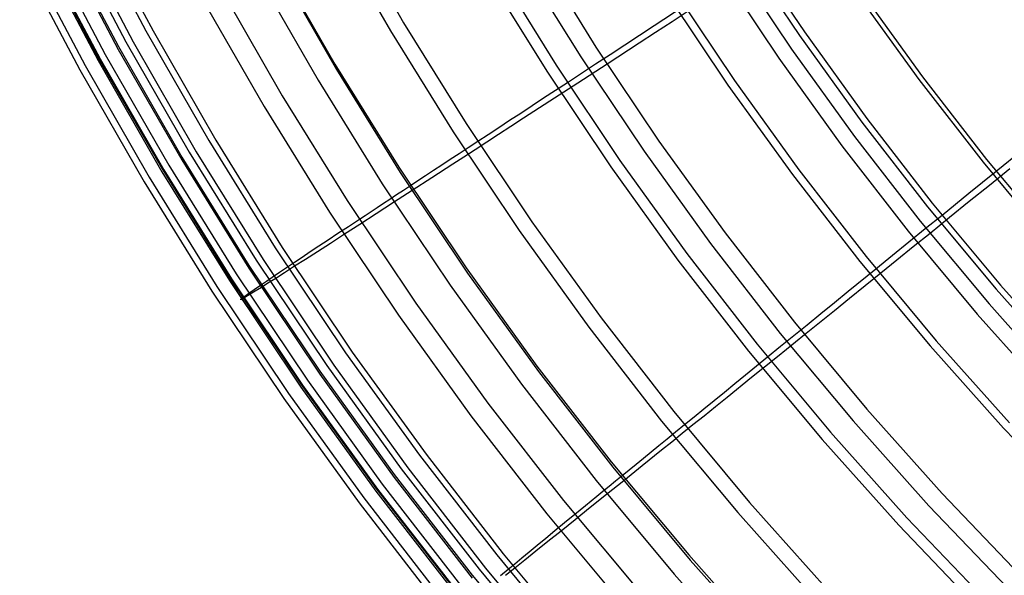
# Model space of a CAD drawing. Header units: millimetres. Extents: x 20498 to 21098, y 1199 to 1799.
# Tile 2 of 110: x 20530 to 20610, y 1314 to 1359. Entities that reach past the tile are written whole.
import ezdxf

# ---------------------------------------------------------------- set-up
doc = ezdxf.new("R2010")
doc.units = ezdxf.units.MM
doc.layers.add('Rico Pouf Ferm Living', color=7, linetype='Continuous', true_color=0x000000)

msp = doc.modelspace()

# ---------------------------------------------------------------- linework, layer by layer
at = {"layer": 'Rico Pouf Ferm Living'}
for p, q in [((20535.903, 1366.632, 120.05), (20540.661, 1357.625, 120.036)), ((20536.491, 1366.616, 267.462), (20541.241, 1357.626, 267.448)), ((20556.71, 1366.558, 75.476), (20561.46, 1358.275, 75.463)), ((20534.269, 1365.805, 119.69), (20539.057, 1356.742, 119.676)), ((20534.862, 1365.791, 267.841), (20539.641, 1356.744, 267.827)), ((20555.616, 1365.959, 73.991), (20560.388, 1357.638, 73.978)), ((20532.565, 1364.857, 159.906), (20537.384, 1355.734, 159.891)), ((20533.637, 1365.219, 245.041), (20538.438, 1356.131, 245.026)), ((20533.644, 1365.444, 140.586), (20538.443, 1356.359, 140.572)), ((20530.907, 1364.018, 159.807), (20535.756, 1354.838, 159.792)), ((20531.987, 1364.383, 245.258), (20536.818, 1355.238, 245.243)), ((20531.991, 1364.608, 140.399), (20536.82, 1355.466, 140.384)), ((20532.14, 1364.515, 219.505), (20536.968, 1355.376, 219.49)), ((20572.164, 1364.076, 343.787), (20576.976, 1356.323, 343.775)), ((20588.582, 1364.44, 59.23), (20593.388, 1357.265, 59.219)), ((20588.993, 1364.701, 61.161), (20593.789, 1357.539, 61.15)), ((20530.481, 1363.675, 219.573), (20535.339, 1354.479, 219.558)), ((20551.043, 1363.42, 83.557), (20555.906, 1354.942, 83.544)), ((20570.918, 1363.329, 345.035), (20575.756, 1355.534, 345.023)), ((20587.934, 1363.356, 358.904), (20592.759, 1356.151, 358.893)), ((20551.167, 1363.001, 309.785), (20556.03, 1354.521, 309.771)), ((20568.886, 1362.721, 68.92), (20573.763, 1354.862, 68.908)), ((20586.873, 1362.669, 360.371), (20591.723, 1355.427, 360.36)), ((20549.661, 1362.17, 310.546), (20554.554, 1353.638, 310.532)), ((20568.108, 1362.26, 67.171), (20573.002, 1354.375, 67.159)), ((20546.719, 1361.018, 93.545), (20551.667, 1352.39, 93.531)), ((20583.225, 1360.976, 63.507), (20588.154, 1353.616, 63.496)), ((20545.219, 1360.193, 92.759), (20550.197, 1351.514, 92.745)), ((20582.688, 1360.634, 61.627), (20587.629, 1353.256, 61.616)), ((20598.098, 1360.542, 57.771), (20603.034, 1353.699, 57.761)), ((20598.406, 1360.752, 59.731), (20603.334, 1353.919, 59.721)), ((20581.682, 1358.062, 64.683), (20584.093, 1359.641, 63.505)), ((20584.497, 1359.259, 353.496), (20583.127, 1358.368, 351.629)), ((20561.46, 1358.275, 75.463), (20566.496, 1350.161, 75.45)), ((20580.483, 1357.277, 65.313), (20581.682, 1358.062, 64.683)), ((20583.127, 1358.368, 351.629), (20581.781, 1357.492, 349.724)), ((20540.661, 1357.625, 120.036), (20545.729, 1348.788, 120.022)), ((20541.241, 1357.626, 267.448), (20546.299, 1348.806, 267.434)), ((20560.388, 1357.638, 73.978), (20565.446, 1349.487, 73.965)), ((20579.293, 1356.498, 65.97), (20580.483, 1357.277, 65.313)), ((20581.781, 1357.492, 349.724), (20580.459, 1356.632, 347.782)), ((20593.388, 1357.265, 59.219), (20598.44, 1350.26, 59.209)), ((20593.789, 1357.539, 61.15), (20598.832, 1350.548, 61.14)), ((20538.438, 1356.131, 245.026), (20543.551, 1347.215, 245.012)), ((20538.443, 1356.359, 140.572), (20543.555, 1347.446, 140.558)), ((20539.057, 1356.742, 119.676), (20544.157, 1347.851, 119.662)), ((20539.641, 1356.744, 267.827), (20544.731, 1347.869, 267.813)), ((20576.976, 1356.323, 343.775), (20582.053, 1348.742, 343.763)), ((20580.459, 1356.632, 347.782), (20577.87, 1354.948, 343.772)), ((20578.113, 1355.725, 66.658), (20579.293, 1356.498, 65.97)), ((20592.759, 1356.151, 358.893), (20597.832, 1349.118, 358.883)), ((20536.82, 1355.466, 140.384), (20541.964, 1346.497, 140.37)), ((20536.968, 1355.376, 219.49), (20542.11, 1346.411, 219.476)), ((20537.384, 1355.734, 159.891), (20542.517, 1346.784, 159.877)), ((20575.756, 1355.534, 345.023), (20580.862, 1347.911, 345.012)), ((20576.948, 1354.961, 67.375), (20578.113, 1355.725, 66.658)), ((20591.723, 1355.427, 360.36), (20596.822, 1348.358, 360.349)), ((20535.756, 1354.838, 159.792), (20540.921, 1345.832, 159.778)), ((20536.818, 1355.238, 245.243), (20541.963, 1346.267, 245.229)), ((20555.906, 1354.942, 83.544), (20561.06, 1346.637, 83.531)), ((20556.03, 1354.521, 309.771), (20561.185, 1346.215, 309.759)), ((20573.763, 1354.862, 68.908), (20578.91, 1347.178, 68.896)), ((20577.87, 1354.948, 343.772), (20575.505, 1353.411, 339.857)), ((20575.799, 1354.209, 68.124), (20576.948, 1354.961, 67.375)), ((20535.339, 1354.479, 219.558), (20540.513, 1345.458, 219.544)), ((20573.002, 1354.375, 67.159), (20578.166, 1346.664, 67.147)), ((20574.67, 1353.469, 68.906), (20575.799, 1354.209, 68.124)), ((20603.034, 1353.699, 57.761), (20608.204, 1347.032, 57.751)), ((20603.334, 1353.919, 59.721), (20608.496, 1347.261, 59.711)), ((20554.554, 1353.638, 310.532), (20559.74, 1345.281, 310.52)), ((20575.505, 1353.411, 339.857), (20573.262, 1351.953, 335.882)), ((20573.706, 1352.837, 69.612), (20574.67, 1353.469, 68.906)), ((20587.629, 1353.256, 61.616), (20592.824, 1346.053, 61.605)), ((20588.154, 1353.616, 63.496), (20593.336, 1346.432, 63.485)), ((20551.667, 1352.39, 93.531), (20556.912, 1343.94, 93.518)), ((20571.824, 1351.603, 71.113), (20572.757, 1352.215, 70.347)), ((20572.757, 1352.215, 70.347), (20573.706, 1352.837, 69.612)), ((20550.197, 1351.514, 92.745), (20555.473, 1343.013, 92.732)), ((20570.907, 1351.002, 71.911), (20571.824, 1351.603, 71.113)), ((20573.262, 1351.953, 335.882), (20571.137, 1350.573, 331.828)), ((20570.008, 1350.412, 72.741), (20570.907, 1351.002, 71.911)), ((20571.137, 1350.573, 331.828), (20570.118, 1349.911, 329.766)), ((20598.832, 1350.548, 61.14), (20604.114, 1343.736, 61.13)), ((20566.496, 1350.161, 75.45), (20571.81, 1342.227, 75.438)), ((20568.269, 1349.271, 74.509), (20569.128, 1349.835, 73.607)), ((20570.118, 1349.911, 329.766), (20569.126, 1349.268, 327.678)), ((20569.128, 1349.835, 73.607), (20570.008, 1350.412, 72.741)), ((20598.44, 1350.26, 59.209), (20603.733, 1343.435, 59.199)), ((20565.446, 1349.487, 73.965), (20570.784, 1341.517, 73.953)), ((20567.432, 1348.722, 75.448), (20568.269, 1349.271, 74.509)), ((20569.126, 1349.268, 327.678), (20568.162, 1348.642, 325.561)), ((20597.832, 1349.118, 358.883), (20603.147, 1342.265, 358.873)), ((20545.729, 1348.788, 120.022), (20551.1, 1340.133, 120.008)), ((20546.299, 1348.806, 267.434), (20551.661, 1340.167, 267.421)), ((20565.928, 1347.735, 77.308), (20566.666, 1348.219, 76.365)), ((20566.666, 1348.219, 76.365), (20567.432, 1348.722, 75.448)), ((20568.162, 1348.642, 325.561), (20567.226, 1348.035, 323.414)), ((20582.053, 1348.742, 343.763), (20587.391, 1341.342, 343.752)), ((20596.822, 1348.358, 360.349), (20602.163, 1341.47, 360.339)), ((20543.555, 1347.446, 140.558), (20548.973, 1338.715, 140.544)), ((20544.157, 1347.851, 119.662), (20549.562, 1339.141, 119.649)), ((20544.731, 1347.869, 267.813), (20550.126, 1339.176, 267.8)), ((20565.217, 1347.268, 78.276), (20565.928, 1347.735, 77.308)), ((20566.315, 1347.444, 321.233), (20565.431, 1346.871, 319.017)), ((20567.226, 1348.035, 323.414), (20566.315, 1347.444, 321.233)), ((20580.862, 1347.911, 345.012), (20586.229, 1340.47, 345)), ((20609.261, 1346.317, 59.709), (20611.381, 1348.039, 59.152)), ((20542.517, 1346.784, 159.877), (20547.958, 1338.018, 159.863)), ((20543.551, 1347.215, 245.012), (20548.971, 1338.482, 244.999)), ((20561.06, 1346.637, 83.531), (20566.499, 1338.516, 83.519)), ((20565.431, 1346.871, 319.017), (20563.738, 1345.774, 314.471)), ((20563.869, 1346.382, 80.292), (20564.531, 1346.817, 79.27)), ((20564.531, 1346.817, 79.27), (20565.217, 1347.268, 78.276)), ((20578.166, 1346.664, 67.147), (20583.595, 1339.137, 67.136)), ((20578.91, 1347.178, 68.896), (20584.321, 1339.676, 68.885)), ((20608.204, 1347.032, 57.751), (20613.603, 1340.547, 57.741)), ((20608.496, 1347.261, 59.711), (20613.886, 1340.787, 59.701)), ((20540.921, 1345.832, 159.778), (20546.396, 1337.011, 159.764)), ((20541.963, 1346.267, 245.229), (20547.417, 1337.479, 245.216)), ((20541.964, 1346.497, 140.37), (20547.416, 1337.712, 140.357)), ((20542.11, 1346.411, 219.476), (20547.56, 1337.629, 219.463)), ((20561.185, 1346.215, 309.759), (20566.625, 1338.093, 309.746)), ((20563.738, 1345.774, 314.471), (20562.142, 1344.742, 309.756)), ((20562.613, 1345.556, 82.421), (20563.23, 1345.962, 81.342)), ((20563.23, 1345.962, 81.342), (20563.869, 1346.382, 80.292)), ((20592.824, 1346.053, 61.605), (20598.266, 1339.036, 61.595)), ((20593.336, 1346.432, 63.485), (20598.764, 1339.432, 63.475)), ((20607.069, 1344.535, 60.371), (20609.261, 1346.317, 59.709)), ((20610.357, 1346.49, 366.396), (20608.715, 1345.16, 364.598)), ((20540.513, 1345.458, 219.544), (20545.997, 1336.621, 219.53)), ((20559.74, 1345.281, 310.52), (20565.213, 1337.11, 310.507)), ((20561.441, 1344.785, 84.666), (20562.017, 1345.164, 83.529)), ((20562.017, 1345.164, 83.529), (20562.613, 1345.556, 82.421)), ((20608.715, 1345.16, 364.598), (20607.097, 1343.851, 362.746)), ((20560.345, 1344.063, 87.034), (20560.884, 1344.418, 85.835)), ((20562.142, 1344.742, 309.756), (20560.641, 1343.771, 304.86)), ((20560.884, 1344.418, 85.835), (20561.441, 1344.785, 84.666)), ((20605.981, 1343.651, 60.737), (20607.069, 1344.535, 60.371)), ((20556.912, 1343.94, 93.518), (20562.446, 1335.676, 93.506)), ((20558.826, 1343.062, 90.824), (20559.317, 1343.385, 89.528)), ((20560.641, 1343.771, 304.86), (20559.232, 1342.861, 299.799)), ((20559.317, 1343.385, 89.528), (20559.823, 1343.719, 88.265)), ((20559.823, 1343.719, 88.265), (20560.345, 1344.063, 87.034)), ((20603.733, 1343.435, 59.199), (20609.259, 1336.797, 59.189)), ((20604.114, 1343.736, 61.13), (20609.629, 1337.112, 61.12)), ((20604.896, 1342.77, 61.128), (20605.981, 1343.651, 60.737)), ((20607.097, 1343.851, 362.746), (20605.503, 1342.562, 360.838)), ((20555.473, 1343.013, 92.732), (20561.04, 1334.7, 92.719)), ((20557.886, 1342.441, 93.516), (20558.35, 1342.747, 92.153)), ((20559.232, 1342.861, 299.799), (20557.915, 1342.012, 294.599)), ((20558.35, 1342.747, 92.153), (20558.826, 1343.062, 90.824)), ((20603.55, 1341.675, 61.654), (20604.896, 1342.77, 61.128)), ((20556.158, 1341.298, 99.302), (20556.997, 1341.854, 96.341)), ((20557.915, 1342.012, 294.599), (20556.687, 1341.221, 289.286)), ((20556.997, 1341.854, 96.341), (20557.886, 1342.441, 93.516)), ((20571.81, 1342.227, 75.438), (20577.396, 1334.482, 75.427)), ((20603.147, 1342.265, 358.873), (20608.695, 1335.6, 358.863)), ((20605.503, 1342.562, 360.838), (20603.934, 1341.292, 358.871)), ((20555.368, 1340.775, 102.398), (20556.158, 1341.298, 99.302)), ((20556.687, 1341.221, 289.286), (20555.549, 1340.489, 283.885)), ((20570.784, 1341.517, 73.953), (20576.396, 1333.737, 73.941)), ((20587.391, 1341.342, 343.752), (20592.982, 1334.131, 343.741)), ((20602.163, 1341.47, 360.339), (20607.739, 1334.772, 360.329)), ((20602.228, 1340.601, 62.215), (20603.55, 1341.675, 61.654)), ((20603.934, 1341.292, 358.871), (20602.579, 1340.196, 357.1)), ((20553.927, 1339.818, 109.01), (20554.625, 1340.282, 105.634)), ((20555.549, 1340.489, 283.885), (20554.498, 1339.814, 278.423)), ((20554.625, 1340.282, 105.634), (20555.368, 1340.775, 102.398)), ((20586.229, 1340.47, 345), (20591.851, 1333.22, 344.99)), ((20600.908, 1339.528, 62.818), (20602.228, 1340.601, 62.215)), ((20602.579, 1340.196, 357.1), (20601.254, 1339.125, 355.298)), ((20551.1, 1340.133, 120.008), (20556.769, 1331.669, 119.995)), ((20551.661, 1340.167, 267.421), (20557.319, 1331.719, 267.408)), ((20553.275, 1339.384, 112.53), (20553.927, 1339.818, 109.01)), ((20554.498, 1339.814, 278.423), (20553.535, 1339.196, 272.926)), ((20584.321, 1339.676, 68.885), (20589.988, 1332.367, 68.874)), ((20598.764, 1339.432, 63.475), (20604.432, 1332.624, 63.465)), ((20599.568, 1338.438, 63.473), (20600.908, 1339.528, 62.818)), ((20548.973, 1338.715, 140.544), (20554.691, 1330.178, 140.531)), ((20549.562, 1339.141, 119.649), (20555.266, 1330.625, 119.636)), ((20550.126, 1339.176, 267.8), (20555.819, 1330.675, 267.787)), ((20551.432, 1338.151, 125.122), (20552.098, 1338.598, 120.006)), ((20552.657, 1338.635, 267.418), (20551.85, 1338.119, 261.815)), ((20552.098, 1338.598, 120.006), (20552.666, 1338.977, 116.194)), ((20553.535, 1339.196, 272.926), (20552.657, 1338.635, 267.418)), ((20552.666, 1338.977, 116.194), (20553.275, 1339.384, 112.53)), ((20583.595, 1339.137, 67.136), (20589.282, 1331.803, 67.125)), ((20598.266, 1339.036, 61.595), (20603.948, 1332.211, 61.585)), ((20601.254, 1339.125, 355.298), (20599.957, 1338.076, 353.465)), ((20547.958, 1338.018, 159.863), (20553.699, 1329.445, 159.85)), ((20548.971, 1338.482, 244.999), (20554.691, 1329.942, 244.986)), ((20550.865, 1337.769, 130.231), (20551.432, 1338.151, 125.122)), ((20551.85, 1338.119, 261.815), (20551.137, 1337.666, 256.248)), ((20566.499, 1338.516, 83.519), (20572.217, 1330.589, 83.507)), ((20566.625, 1338.093, 309.746), (20572.343, 1330.164, 309.734)), ((20597.332, 1336.62, 64.651), (20599.568, 1338.438, 63.473)), ((20599.957, 1338.076, 353.465), (20598.686, 1337.049, 351.597)), ((20546.396, 1337.011, 159.764), (20552.173, 1328.385, 159.751)), ((20547.416, 1337.712, 140.357), (20553.17, 1329.121, 140.344)), ((20547.417, 1337.479, 245.216), (20553.172, 1328.886, 245.203)), ((20547.56, 1337.629, 219.463), (20553.312, 1329.041, 219.45)), ((20549.393, 1336.762, 150.179), (20549.98, 1337.167, 140.542)), ((20550.515, 1337.272, 250.66), (20549.978, 1336.933, 244.996)), ((20549.98, 1337.167, 140.542), (20550.386, 1337.444, 135.361)), ((20550.386, 1337.444, 135.361), (20550.865, 1337.769, 130.231)), ((20551.137, 1337.666, 256.248), (20550.515, 1337.272, 250.66)), ((20565.213, 1337.11, 310.507), (20570.966, 1329.133, 310.495)), ((20598.686, 1337.049, 351.597), (20597.439, 1336.04, 349.692)), ((20609.629, 1337.112, 61.12), (20615.371, 1330.683, 61.111)), ((20545.997, 1336.621, 219.53), (20551.785, 1327.98, 219.517)), ((20548.329, 1335.979, 189.189), (20548.969, 1336.463, 159.861)), ((20549.089, 1336.381, 232.257), (20548.573, 1336.071, 219.46)), ((20548.969, 1336.463, 159.861), (20549.393, 1336.762, 150.179)), ((20549.482, 1336.623, 238.628), (20549.089, 1336.381, 232.257)), ((20549.978, 1336.933, 244.996), (20549.482, 1336.623, 238.628)), ((20596.22, 1335.716, 65.28), (20597.332, 1336.62, 64.651)), ((20609.259, 1336.797, 59.189), (20615.012, 1330.356, 59.18)), ((20548.573, 1336.071, 219.46), (20548.32, 1335.939, 204.676)), ((20548.32, 1335.939, 204.676), (20548.329, 1335.979, 189.189)), ((20562.446, 1335.676, 93.506), (20568.265, 1327.61, 93.493)), ((20595.116, 1334.818, 65.938), (20596.22, 1335.716, 65.28)), ((20597.439, 1336.04, 349.692), (20596.212, 1335.049, 347.75)), ((20608.695, 1335.6, 358.863), (20614.472, 1329.132, 358.854)), ((20561.04, 1334.7, 92.719), (20566.893, 1326.586, 92.707)), ((20596.212, 1335.049, 347.75), (20593.81, 1333.108, 343.74)), ((20594.022, 1333.928, 66.625), (20595.116, 1334.818, 65.938)), ((20607.739, 1334.772, 360.329), (20613.545, 1328.271, 360.32)), ((20577.396, 1334.482, 75.427), (20583.248, 1326.935, 75.416)), ((20592.941, 1333.049, 67.342), (20594.022, 1333.928, 66.625)), ((20592.982, 1334.131, 343.741), (20598.82, 1327.119, 343.731)), ((20576.396, 1333.737, 73.941), (20582.274, 1326.156, 73.93)), ((20593.81, 1333.108, 343.74), (20591.616, 1331.336, 339.824)), ((20591.851, 1333.22, 344.99), (20597.721, 1326.169, 344.98)), ((20591.875, 1332.182, 68.091), (20592.941, 1333.049, 67.342)), ((20589.988, 1332.367, 68.874), (20595.906, 1325.259, 68.864)), ((20604.432, 1332.624, 63.465), (20610.332, 1326.018, 63.456)), ((20556.769, 1331.669, 119.995), (20562.728, 1323.408, 119.983)), ((20557.319, 1331.719, 267.408), (20563.267, 1323.472, 267.396)), ((20589.282, 1331.803, 67.125), (20595.22, 1324.671, 67.115)), ((20590.828, 1331.33, 68.873), (20591.875, 1332.182, 68.091)), ((20603.948, 1332.211, 61.585), (20609.863, 1325.588, 61.576)), ((20555.819, 1330.675, 267.787), (20561.804, 1322.378, 267.774)), ((20591.616, 1331.336, 339.824), (20589.536, 1329.656, 335.848)), ((20589.934, 1330.603, 69.579), (20590.828, 1331.33, 68.873)), ((20554.691, 1330.178, 140.531), (20560.702, 1321.845, 140.519)), ((20554.691, 1329.942, 244.986), (20560.703, 1321.606, 244.973)), ((20555.266, 1330.625, 119.636), (20561.262, 1322.312, 119.623)), ((20572.217, 1330.589, 83.507), (20578.206, 1322.865, 83.495)), ((20572.343, 1330.164, 309.734), (20578.333, 1322.439, 309.723)), ((20588.188, 1329.182, 71.079), (20589.054, 1329.886, 70.314)), ((20589.054, 1329.886, 70.314), (20589.934, 1330.603, 69.579)), ((20553.17, 1329.121, 140.344), (20559.218, 1320.735, 140.331)), ((20553.699, 1329.445, 159.85), (20559.735, 1321.077, 159.838)), ((20570.966, 1329.133, 310.495), (20576.993, 1321.36, 310.484)), ((20587.338, 1328.489, 71.877), (20588.188, 1329.182, 71.079)), ((20589.536, 1329.656, 335.848), (20587.565, 1328.066, 331.794)), ((20552.173, 1328.385, 159.751), (20558.247, 1319.964, 159.738)), ((20553.172, 1328.886, 245.203), (20559.222, 1320.498, 245.19)), ((20553.312, 1329.041, 219.45), (20559.358, 1320.659, 219.437)), ((20586.504, 1327.811, 72.708), (20587.338, 1328.489, 71.877)), ((20551.785, 1327.98, 219.517), (20557.869, 1319.545, 219.505)), ((20568.265, 1327.61, 93.493), (20574.359, 1319.75, 93.482)), ((20585.688, 1327.146, 73.573), (20586.504, 1327.811, 72.708)), ((20587.565, 1328.066, 331.794), (20586.619, 1327.303, 329.732)), ((20583.248, 1326.935, 75.416), (20589.358, 1319.596, 75.405)), ((20584.891, 1326.497, 74.475), (20585.688, 1327.146, 73.573)), ((20586.619, 1327.303, 329.732), (20585.699, 1326.561, 327.644)), ((20598.82, 1327.119, 343.731), (20604.898, 1320.314, 343.721)), ((20566.893, 1326.586, 92.707), (20573.024, 1318.679, 92.695)), ((20582.274, 1326.156, 73.93), (20588.412, 1318.784, 73.919)), ((20584.115, 1325.864, 75.414), (20584.891, 1326.497, 74.475)), ((20585.699, 1326.561, 327.644), (20584.805, 1325.84, 325.527)), ((20597.721, 1326.169, 344.98), (20603.833, 1319.326, 344.97)), ((20582.72, 1324.728, 77.273), (20583.405, 1325.286, 76.331)), ((20583.936, 1325.139, 323.379), (20583.092, 1324.459, 321.199)), ((20583.405, 1325.286, 76.331), (20584.115, 1325.864, 75.414)), ((20584.805, 1325.84, 325.527), (20583.936, 1325.139, 323.379)), ((20595.906, 1325.259, 68.864), (20602.067, 1318.361, 68.854)), ((20609.863, 1325.588, 61.576), (20616.004, 1319.174, 61.567)), ((20582.06, 1324.19, 78.241), (20582.72, 1324.728, 77.273)), ((20583.092, 1324.459, 321.199), (20582.271, 1323.798, 318.983)), ((20595.22, 1324.671, 67.115), (20601.402, 1317.75, 67.105)), ((20582.271, 1323.798, 318.983), (20580.7, 1322.533, 314.436)), ((20580.81, 1323.17, 80.258), (20581.424, 1323.671, 79.236)), ((20581.424, 1323.671, 79.236), (20582.06, 1324.19, 78.241)), ((20562.728, 1323.408, 119.983), (20568.97, 1315.358, 119.971)), ((20563.267, 1323.472, 267.396), (20569.497, 1315.437, 267.384)), ((20578.206, 1322.865, 83.495), (20584.46, 1315.353, 83.484)), ((20580.218, 1322.687, 81.307), (20580.81, 1323.17, 80.258)), ((20561.262, 1322.312, 119.623), (20567.543, 1314.211, 119.611)), ((20561.804, 1322.378, 267.774), (20568.074, 1314.292, 267.762)), ((20578.333, 1322.439, 309.723), (20584.588, 1314.927, 309.712)), ((20579.093, 1321.768, 83.494), (20579.646, 1322.22, 82.386)), ((20580.7, 1322.533, 314.436), (20579.221, 1321.343, 309.721)), ((20579.646, 1322.22, 82.386), (20580.218, 1322.687, 81.307)), ((20560.702, 1321.845, 140.519), (20566.998, 1313.725, 140.507)), ((20560.703, 1321.606, 244.973), (20567.001, 1313.484, 244.961)), ((20576.993, 1321.36, 310.484), (20583.286, 1313.802, 310.473)), ((20579.221, 1321.343, 309.721), (20577.828, 1320.224, 304.825)), ((20578.042, 1320.91, 85.799), (20578.559, 1321.332, 84.631)), ((20578.559, 1321.332, 84.631), (20579.093, 1321.768, 83.494)), ((20559.218, 1320.735, 140.331), (20565.554, 1312.565, 140.319)), ((20559.222, 1320.498, 245.19), (20565.56, 1312.325, 245.178)), ((20559.358, 1320.659, 219.437), (20565.691, 1312.491, 219.425)), ((20559.735, 1321.077, 159.838), (20566.057, 1312.924, 159.826)), ((20577.058, 1320.105, 88.23), (20577.542, 1320.501, 86.999)), ((20577.542, 1320.501, 86.999), (20578.042, 1320.91, 85.799)), ((20557.869, 1319.545, 219.505), (20564.242, 1311.326, 219.493)), ((20558.247, 1319.964, 159.738), (20564.609, 1311.76, 159.726)), ((20574.359, 1319.75, 93.482), (20580.723, 1312.106, 93.471)), ((20576.134, 1319.349, 90.788), (20576.589, 1319.721, 89.493)), ((20577.828, 1320.224, 304.825), (20576.521, 1319.174, 299.764)), ((20576.589, 1319.721, 89.493), (20577.058, 1320.105, 88.23)), ((20589.358, 1319.596, 75.405), (20595.719, 1312.474, 75.395)), ((20604.898, 1320.314, 343.721), (20611.208, 1313.724, 343.712)), ((20575.262, 1318.635, 93.48), (20575.692, 1318.987, 92.117)), ((20576.521, 1319.174, 299.764), (20575.298, 1318.194, 294.564)), ((20575.692, 1318.987, 92.117), (20576.134, 1319.349, 90.788)), ((20588.412, 1318.784, 73.919), (20594.802, 1311.629, 73.909)), ((20603.833, 1319.326, 344.97), (20610.178, 1312.699, 344.961)), ((20573.024, 1318.679, 92.695), (20579.426, 1310.99, 92.684)), ((20573.659, 1317.32, 99.266), (20574.437, 1317.959, 96.306)), ((20575.298, 1318.194, 294.564), (20574.16, 1317.282, 289.25)), ((20574.437, 1317.959, 96.306), (20575.262, 1318.635, 93.48)), ((20602.067, 1318.361, 68.854), (20608.464, 1311.681, 68.845)), ((20572.926, 1316.718, 102.362), (20573.659, 1317.32, 99.266)), ((20574.16, 1317.282, 289.25), (20573.103, 1316.437, 283.849)), ((20601.402, 1317.75, 67.105), (20607.82, 1311.047, 67.096)), ((20573.103, 1316.437, 283.849), (20572.129, 1315.659, 278.387)), ((20572.237, 1316.151, 105.598), (20572.926, 1316.718, 102.362)), ((20570.985, 1315.118, 112.493), (20571.591, 1315.618, 108.974)), ((20572.129, 1315.659, 278.387), (20571.235, 1314.945, 272.89)), ((20571.591, 1315.618, 108.974), (20572.237, 1316.151, 105.598)), ((20568.97, 1315.358, 119.971), (20575.488, 1307.529, 119.96)), ((20569.497, 1315.437, 267.384), (20576.003, 1307.623, 267.372)), ((20571.235, 1314.945, 272.89), (20570.42, 1314.297, 267.382)), ((20570.421, 1314.651, 116.158), (20570.985, 1315.118, 112.493)), ((20584.46, 1315.353, 83.484), (20590.971, 1308.063, 83.474)), ((20584.588, 1314.927, 309.712), (20591.1, 1307.636, 309.702)), ((20567.543, 1314.211, 119.611), (20574.101, 1306.334, 119.6)), ((20568.074, 1314.292, 267.762), (20574.62, 1306.43, 267.751)), ((20569.276, 1313.701, 125.085), (20569.895, 1314.215, 119.97)), ((20570.42, 1314.297, 267.382), (20569.671, 1313.702, 261.779)), ((20569.895, 1314.215, 119.97), (20570.421, 1314.651, 116.158)), ((20566.998, 1313.725, 140.507), (20573.572, 1305.828, 140.495)), ((20583.286, 1313.802, 310.473), (20589.838, 1306.466, 310.462))]:
    msp.add_line(p, q, dxfattribs=at)

doc.saveas('drawing.dxf')
